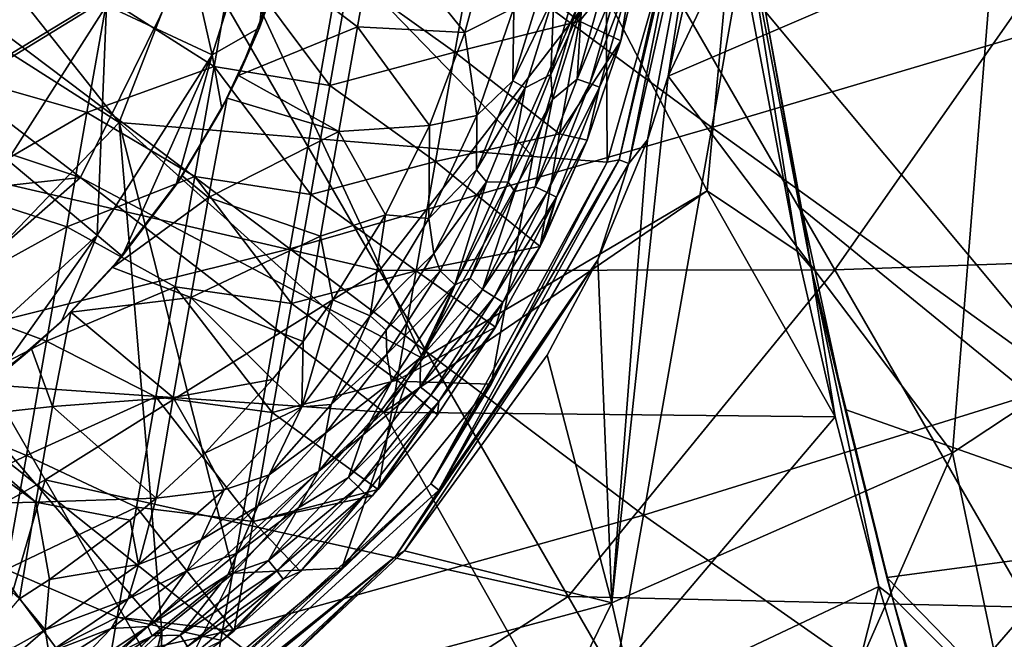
# Model space of a CAD drawing. Extents: x -65 to 803, y -691 to 80.
# Tile 189 of 256: x 673 to 695, y -584 to -570. Entities that reach past the tile are written whole.
import ezdxf

# ---------------------------------------------------------------- set-up
doc = ezdxf.new("R2010")
doc.units = 0
doc.header["$LTSCALE"] = 101.851852
for name, color, linetype in [('141', 7, 'CONTINUOUS'), ('143', 7, 'CONTINUOUS'), ('156', 7, 'CONTINUOUS'), ('157', 7, 'CONTINUOUS'), ('158', 7, 'CONTINUOUS'), ('159', 7, 'CONTINUOUS'), ('161', 7, 'CONTINUOUS'), ('17', 7, 'CONTINUOUS'), ('174', 7, 'CONTINUOUS'), ('18', 7, 'CONTINUOUS'), ('20', 7, 'CONTINUOUS'), ('45', 7, 'CONTINUOUS'), ('57', 7, 'CONTINUOUS'), ('58', 7, 'CONTINUOUS'), ('61', 7, 'CONTINUOUS'), ('86', 7, 'CONTINUOUS'), ('93', 7, 'CONTINUOUS'), ('97', 7, 'CONTINUOUS'), ('98', 7, 'CONTINUOUS')]:
    doc.layers.add(name, color=color, linetype=linetype)

msp = doc.modelspace()

# ---------------------------------------------------------------- linework, layer by layer
at = {"layer": '141', "color": 7, "linetype": 'CONTINUOUS'}
for points in [[(686.405, -570.416, -46.7), (686.647, -568.896, -48.995), (686.956, -568.144, -46.7), (686.405, -570.416, -46.7)], [(686.127, -568.774, -54.253), (685.424, -571.281, -54.253), (685.525, -569.66, -56.867), (686.127, -568.774, -54.253)], [(685.424, -571.281, -54.253), (686.127, -568.774, -54.253), (686.421, -568.843, -51.628), (685.424, -571.281, -54.253)], [(685.708, -571.381, -51.628), (685.424, -571.281, -54.253), (686.421, -568.843, -51.628), (685.708, -571.381, -51.628)], [(685.708, -571.381, -51.628), (686.421, -568.843, -51.628), (686.647, -568.896, -48.995), (685.708, -571.381, -51.628)], [(685.927, -571.459, -48.995), (685.708, -571.381, -51.628), (686.647, -568.896, -48.995), (685.927, -571.459, -48.995)], [(685.927, -571.459, -48.995), (686.647, -568.896, -48.995), (686.405, -570.416, -46.7), (685.927, -571.459, -48.995)], [(685.525, -569.66, -56.867), (685.424, -571.281, -54.253), (684.871, -571.742, -56.867), (685.525, -569.66, -56.867)], [(685.651, -572.657, -46.7), (685.927, -571.459, -48.995), (686.405, -570.416, -46.7), (685.651, -572.657, -46.7)], [(685.424, -571.281, -54.253), (684.476, -573.705, -54.253), (684.871, -571.742, -56.867), (685.424, -571.281, -54.253)], [(684.476, -573.705, -54.253), (685.424, -571.281, -54.253), (685.708, -571.381, -51.628), (684.476, -573.705, -54.253)], [(684.749, -573.836, -51.628), (684.476, -573.705, -54.253), (685.708, -571.381, -51.628), (684.749, -573.836, -51.628)], [(684.749, -573.836, -51.628), (685.708, -571.381, -51.628), (685.927, -571.459, -48.995), (684.749, -573.836, -51.628)], [(684.957, -573.939, -48.995), (684.749, -573.836, -51.628), (685.927, -571.459, -48.995), (684.957, -573.939, -48.995)], [(684.957, -573.939, -48.995), (685.927, -571.459, -48.995), (685.651, -572.657, -46.7), (684.957, -573.939, -48.995)], [(684.871, -571.742, -56.867), (684.476, -573.705, -54.253), (684.019, -573.816, -56.867), (684.871, -571.742, -56.867)], [(684.705, -574.818, -46.7), (684.957, -573.939, -48.995), (685.651, -572.657, -46.7), (684.705, -574.818, -46.7)], [(684.476, -573.705, -54.253), (683.294, -576.025, -54.253), (684.019, -573.816, -56.867), (684.476, -573.705, -54.253)], [(683.294, -576.025, -54.253), (684.476, -573.705, -54.253), (684.749, -573.836, -51.628), (683.294, -576.025, -54.253)], [(684.019, -573.816, -56.867), (683.294, -576.025, -54.253), (683.015, -575.767, -56.867), (684.019, -573.816, -56.867)], [(683.551, -576.184, -51.628), (683.294, -576.025, -54.253), (684.749, -573.836, -51.628), (683.551, -576.184, -51.628)], [(683.551, -576.184, -51.628), (684.749, -573.836, -51.628), (684.957, -573.939, -48.995), (683.551, -576.184, -51.628)], [(683.746, -576.31, -48.995), (683.551, -576.184, -51.628), (684.957, -573.939, -48.995), (683.746, -576.31, -48.995)], [(683.746, -576.31, -48.995), (684.957, -573.939, -48.995), (684.587, -575.056, -46.7), (683.746, -576.31, -48.995)], [(684.587, -575.056, -46.7), (684.957, -573.939, -48.995), (684.705, -574.818, -46.7), (684.587, -575.056, -46.7)], [(683.584, -576.874, -46.7), (683.746, -576.31, -48.995), (684.587, -575.056, -46.7), (683.584, -576.874, -46.7)], [(683.015, -575.767, -56.867), (683.294, -576.025, -54.253), (681.897, -577.558, -56.867), (683.015, -575.767, -56.867)], [(683.294, -576.025, -54.253), (681.889, -578.216, -54.253), (681.897, -577.558, -56.867), (683.294, -576.025, -54.253)], [(681.889, -578.216, -54.253), (683.294, -576.025, -54.253), (683.551, -576.184, -51.628), (681.889, -578.216, -54.253)], [(682.126, -578.403, -51.628), (681.889, -578.216, -54.253), (683.551, -576.184, -51.628), (682.126, -578.403, -51.628)], [(682.126, -578.403, -51.628), (683.551, -576.184, -51.628), (683.746, -576.31, -48.995), (682.126, -578.403, -51.628)], [(682.307, -578.55, -48.995), (682.126, -578.403, -51.628), (683.746, -576.31, -48.995), (682.307, -578.55, -48.995)], [(682.307, -578.55, -48.995), (683.746, -576.31, -48.995), (683.584, -576.874, -46.7), (682.307, -578.55, -48.995)], [(682.274, -578.845, -46.7), (682.307, -578.55, -48.995), (683.584, -576.874, -46.7), (682.274, -578.845, -46.7)], [(681.897, -577.558, -56.867), (681.889, -578.216, -54.253), (680.6, -579.297, -56.867), (681.897, -577.558, -56.867)], [(681.889, -578.216, -54.253), (680.274, -580.258, -54.253), (680.6, -579.297, -56.867), (681.889, -578.216, -54.253)], [(680.274, -580.258, -54.253), (681.889, -578.216, -54.253), (682.126, -578.403, -51.628), (680.274, -580.258, -54.253)], [(680.49, -580.469, -51.628), (680.274, -580.258, -54.253), (682.126, -578.403, -51.628), (680.49, -580.469, -51.628)], [(680.49, -580.469, -51.628), (682.126, -578.403, -51.628), (682.307, -578.55, -48.995), (680.49, -580.469, -51.628)], [(680.652, -580.636, -48.995), (680.49, -580.469, -51.628), (682.307, -578.55, -48.995), (680.652, -580.636, -48.995)], [(680.652, -580.636, -48.995), (682.307, -578.55, -48.995), (680.815, -580.672, -46.7), (680.652, -580.636, -48.995)], [(680.815, -580.672, -46.7), (682.307, -578.55, -48.995), (680.937, -580.531, -46.7), (680.815, -580.672, -46.7)], [(680.937, -580.531, -46.7), (682.307, -578.55, -48.995), (682.274, -578.845, -46.7), (680.937, -580.531, -46.7)], [(680.6, -579.297, -56.867), (680.274, -580.258, -54.253), (679.141, -580.943, -56.867), (680.6, -579.297, -56.867)], [(680.274, -580.258, -54.253), (678.465, -582.13, -54.253), (679.141, -580.943, -56.867), (680.274, -580.258, -54.253)], [(678.465, -582.13, -54.253), (680.274, -580.258, -54.253), (680.49, -580.469, -51.628), (678.465, -582.13, -54.253)], [(678.657, -582.364, -51.628), (678.465, -582.13, -54.253), (680.49, -580.469, -51.628), (678.657, -582.364, -51.628)], [(678.657, -582.364, -51.628), (680.49, -580.469, -51.628), (680.652, -580.636, -48.995), (678.657, -582.364, -51.628)], [(678.799, -582.548, -48.995), (678.657, -582.364, -51.628), (680.652, -580.636, -48.995), (678.799, -582.548, -48.995)], [(678.799, -582.548, -48.995), (680.652, -580.636, -48.995), (679.188, -582.382, -46.7), (678.799, -582.548, -48.995)], [(679.188, -582.382, -46.7), (680.652, -580.636, -48.995), (680.815, -580.672, -46.7), (679.188, -582.382, -46.7)], [(679.141, -580.943, -56.867), (678.465, -582.13, -54.253), (677.555, -582.454, -56.867), (679.141, -580.943, -56.867)], [(678.465, -582.13, -54.253), (676.48, -583.814, -54.253), (677.555, -582.454, -56.867), (678.465, -582.13, -54.253)], [(676.48, -583.814, -54.253), (678.465, -582.13, -54.253), (678.657, -582.364, -51.628), (676.48, -583.814, -54.253)], [(676.645, -584.068, -51.628), (676.48, -583.814, -54.253), (678.657, -582.364, -51.628), (676.645, -584.068, -51.628)], [(676.645, -584.068, -51.628), (678.657, -582.364, -51.628), (678.799, -582.548, -48.995), (676.645, -584.068, -51.628)], [(677.696, -583.714, -46.7), (678.799, -582.548, -48.995), (679.188, -582.382, -46.7), (677.696, -583.714, -46.7)], [(677.555, -582.454, -56.867), (676.48, -583.814, -54.253), (675.849, -583.825, -56.867), (677.555, -582.454, -56.867)], [(676.766, -584.268, -48.995), (676.645, -584.068, -51.628), (678.799, -582.548, -48.995), (676.766, -584.268, -48.995)], [(676.766, -584.268, -48.995), (678.799, -582.548, -48.995), (677.426, -583.935, -46.7), (676.766, -584.268, -48.995)], [(677.426, -583.935, -46.7), (678.799, -582.548, -48.995), (677.696, -583.714, -46.7), (677.426, -583.935, -46.7)], [(675.849, -583.825, -56.867), (674.338, -585.294, -54.253), (673.986, -585.076, -56.867), (675.849, -583.825, -56.867)], [(676.48, -583.814, -54.253), (674.338, -585.294, -54.253), (675.849, -583.825, -56.867), (676.48, -583.814, -54.253)], [(674.338, -585.294, -54.253), (676.48, -583.814, -54.253), (676.645, -584.068, -51.628), (674.338, -585.294, -54.253)]]:
    msp.add_3dface(points, dxfattribs=at)
at = {"layer": '143', "color": 7, "linetype": 'CONTINUOUS'}
for points in [[(685.921, -567.442, -46.7), (683.103, -568.207, -46.7), (685.474, -569.977, -46.7), (685.921, -567.442, -46.7)], [(686.956, -568.144, -46.7), (685.921, -567.442, -46.7), (685.474, -569.977, -46.7), (686.956, -568.144, -46.7)], [(683.103, -568.207, -46.7), (680.286, -568.963, -46.7), (682.668, -570.671, -46.7), (683.103, -568.207, -46.7)], [(683.103, -568.207, -46.7), (682.668, -570.671, -46.7), (685.474, -569.977, -46.7), (683.103, -568.207, -46.7)], [(686.405, -570.416, -46.7), (686.956, -568.144, -46.7), (685.474, -569.977, -46.7), (686.405, -570.416, -46.7)], [(677.682, -568.512, -46.7), (674.832, -569.454, -46.7), (677.244, -570.995, -46.7), (677.682, -568.512, -46.7)], [(677.682, -568.512, -46.7), (677.244, -570.995, -46.7), (679.852, -571.42, -46.7), (677.682, -568.512, -46.7)], [(680.286, -568.963, -46.7), (677.682, -568.512, -46.7), (679.852, -571.42, -46.7), (680.286, -568.963, -46.7)], [(672.258, -568.833, -46.7), (671.822, -571.304, -46.7), (674.832, -569.454, -46.7), (672.258, -568.833, -46.7)], [(680.286, -568.963, -46.7), (679.852, -571.42, -46.7), (682.668, -570.671, -46.7), (680.286, -568.963, -46.7)], [(674.832, -569.454, -46.7), (671.822, -571.304, -46.7), (674.377, -572.03, -46.7), (674.832, -569.454, -46.7)], [(674.832, -569.454, -46.7), (674.377, -572.03, -46.7), (677.244, -570.995, -46.7), (674.832, -569.454, -46.7)], [(685.474, -569.977, -46.7), (682.668, -570.671, -46.7), (685.027, -572.512, -46.7), (685.474, -569.977, -46.7)], [(686.405, -570.416, -46.7), (685.474, -569.977, -46.7), (685.027, -572.512, -46.7), (686.405, -570.416, -46.7)], [(685.651, -572.657, -46.7), (686.405, -570.416, -46.7), (685.027, -572.512, -46.7), (685.651, -572.657, -46.7)], [(682.668, -570.671, -46.7), (679.852, -571.42, -46.7), (682.234, -573.135, -46.7), (682.668, -570.671, -46.7)], [(682.668, -570.671, -46.7), (682.234, -573.135, -46.7), (685.027, -572.512, -46.7), (682.668, -570.671, -46.7)], [(677.244, -570.995, -46.7), (674.377, -572.03, -46.7), (676.806, -573.478, -46.7), (677.244, -570.995, -46.7)], [(677.244, -570.995, -46.7), (676.806, -573.478, -46.7), (679.419, -573.877, -46.7), (677.244, -570.995, -46.7)], [(679.852, -571.42, -46.7), (677.244, -570.995, -46.7), (679.419, -573.877, -46.7), (679.852, -571.42, -46.7)], [(671.822, -571.304, -46.7), (671.386, -573.775, -46.7), (674.377, -572.03, -46.7), (671.822, -571.304, -46.7)], [(679.852, -571.42, -46.7), (679.419, -573.877, -46.7), (682.234, -573.135, -46.7), (679.852, -571.42, -46.7)], [(674.377, -572.03, -46.7), (671.386, -573.775, -46.7), (673.923, -574.607, -46.7), (674.377, -572.03, -46.7)], [(674.377, -572.03, -46.7), (673.923, -574.607, -46.7), (676.806, -573.478, -46.7), (674.377, -572.03, -46.7)], [(682.234, -573.135, -46.7), (684.587, -575.056, -46.7), (685.027, -572.512, -46.7), (682.234, -573.135, -46.7)], [(684.587, -575.056, -46.7), (685.651, -572.657, -46.7), (685.027, -572.512, -46.7), (684.587, -575.056, -46.7)], [(684.587, -575.056, -46.7), (684.705, -574.818, -46.7), (685.651, -572.657, -46.7), (684.587, -575.056, -46.7)], [(682.234, -573.135, -46.7), (679.419, -573.877, -46.7), (681.799, -575.599, -46.7), (682.234, -573.135, -46.7)], [(684.587, -575.056, -46.7), (682.234, -573.135, -46.7), (681.799, -575.599, -46.7), (684.587, -575.056, -46.7)], [(676.806, -573.478, -46.7), (673.923, -574.607, -46.7), (676.368, -575.96, -46.7), (676.806, -573.478, -46.7)], [(676.806, -573.478, -46.7), (676.368, -575.96, -46.7), (678.986, -576.335, -46.7), (676.806, -573.478, -46.7)], [(679.419, -573.877, -46.7), (676.806, -573.478, -46.7), (678.986, -576.335, -46.7), (679.419, -573.877, -46.7)], [(671.386, -573.775, -46.7), (670.951, -576.246, -46.7), (673.923, -574.607, -46.7), (671.386, -573.775, -46.7)], [(679.419, -573.877, -46.7), (678.986, -576.335, -46.7), (681.799, -575.599, -46.7), (679.419, -573.877, -46.7)], [(673.923, -574.607, -46.7), (670.951, -576.246, -46.7), (673.469, -577.183, -46.7), (673.923, -574.607, -46.7)], [(673.923, -574.607, -46.7), (673.469, -577.183, -46.7), (676.368, -575.96, -46.7), (673.923, -574.607, -46.7)], [(683.584, -576.874, -46.7), (684.587, -575.056, -46.7), (681.799, -575.599, -46.7), (683.584, -576.874, -46.7)], [(681.799, -575.599, -46.7), (678.986, -576.335, -46.7), (681.365, -578.064, -46.7), (681.799, -575.599, -46.7)], [(683.584, -576.874, -46.7), (681.799, -575.599, -46.7), (681.365, -578.064, -46.7), (683.584, -576.874, -46.7)], [(676.368, -575.96, -46.7), (673.469, -577.183, -46.7), (675.93, -578.443, -46.7), (676.368, -575.96, -46.7)], [(676.368, -575.96, -46.7), (675.93, -578.443, -46.7), (678.553, -578.792, -46.7), (676.368, -575.96, -46.7)], [(678.986, -576.335, -46.7), (676.368, -575.96, -46.7), (678.553, -578.792, -46.7), (678.986, -576.335, -46.7)], [(670.951, -576.246, -46.7), (670.515, -578.717, -46.7), (673.469, -577.183, -46.7), (670.951, -576.246, -46.7)], [(678.986, -576.335, -46.7), (678.553, -578.792, -46.7), (681.365, -578.064, -46.7), (678.986, -576.335, -46.7)], [(682.274, -578.845, -46.7), (683.584, -576.874, -46.7), (681.365, -578.064, -46.7), (682.274, -578.845, -46.7)], [(673.469, -577.183, -46.7), (670.515, -578.717, -46.7), (673.015, -579.76, -46.7), (673.469, -577.183, -46.7)], [(673.469, -577.183, -46.7), (673.015, -579.76, -46.7), (675.93, -578.443, -46.7), (673.469, -577.183, -46.7)], [(678.553, -578.792, -46.7), (680.937, -580.531, -46.7), (681.365, -578.064, -46.7), (678.553, -578.792, -46.7)], [(680.937, -580.531, -46.7), (682.274, -578.845, -46.7), (681.365, -578.064, -46.7), (680.937, -580.531, -46.7)], [(675.93, -578.443, -46.7), (673.015, -579.76, -46.7), (675.493, -580.926, -46.7), (675.93, -578.443, -46.7)], [(675.93, -578.443, -46.7), (675.493, -580.926, -46.7), (678.119, -581.249, -46.7), (675.93, -578.443, -46.7)], [(678.553, -578.792, -46.7), (675.93, -578.443, -46.7), (678.119, -581.249, -46.7), (678.553, -578.792, -46.7)], [(670.515, -578.717, -46.7), (670.079, -581.188, -46.7), (673.015, -579.76, -46.7), (670.515, -578.717, -46.7)], [(680.937, -580.531, -46.7), (678.553, -578.792, -46.7), (678.119, -581.249, -46.7), (680.937, -580.531, -46.7)], [(673.015, -579.76, -46.7), (670.079, -581.188, -46.7), (672.56, -582.337, -46.7), (673.015, -579.76, -46.7)], [(673.015, -579.76, -46.7), (672.56, -582.337, -46.7), (675.493, -580.926, -46.7), (673.015, -579.76, -46.7)], [(680.815, -580.672, -46.7), (680.937, -580.531, -46.7), (678.119, -581.249, -46.7), (680.815, -580.672, -46.7)], [(679.188, -582.382, -46.7), (680.815, -580.672, -46.7), (678.119, -581.249, -46.7), (679.188, -582.382, -46.7)], [(675.493, -580.926, -46.7), (672.56, -582.337, -46.7), (675.055, -583.409, -46.7), (675.493, -580.926, -46.7)], [(677.696, -583.714, -46.7), (675.493, -580.926, -46.7), (675.055, -583.409, -46.7), (677.696, -583.714, -46.7)], [(675.493, -580.926, -46.7), (677.696, -583.714, -46.7), (678.119, -581.249, -46.7), (675.493, -580.926, -46.7)], [(677.696, -583.714, -46.7), (679.188, -582.382, -46.7), (678.119, -581.249, -46.7), (677.696, -583.714, -46.7)], [(672.56, -582.337, -46.7), (672.106, -584.913, -46.7), (675.055, -583.409, -46.7), (672.56, -582.337, -46.7)], [(672.106, -584.913, -46.7), (674.631, -585.913, -46.7), (675.055, -583.409, -46.7), (672.106, -584.913, -46.7)], [(674.631, -585.913, -46.7), (677.426, -583.935, -46.7), (675.055, -583.409, -46.7), (674.631, -585.913, -46.7)], [(677.426, -583.935, -46.7), (677.696, -583.714, -46.7), (675.055, -583.409, -46.7), (677.426, -583.935, -46.7)]]:
    msp.add_3dface(points, dxfattribs=at)
at = {"layer": '156', "color": 7, "linetype": 'CONTINUOUS'}
for points in [[(685.539, -568.672, -57.456), (685.525, -569.66, -56.867), (684.829, -571.179, -57.456), (685.539, -568.672, -57.456)], [(685.539, -568.672, -57.456), (684.829, -571.179, -57.456), (684.899, -569.401, -57.9), (685.539, -568.672, -57.456)], [(684.899, -569.401, -57.9), (684.829, -571.179, -57.456), (684.253, -571.473, -57.9), (684.899, -569.401, -57.9)], [(685.525, -569.66, -56.867), (684.871, -571.742, -56.867), (684.829, -571.179, -57.456), (685.525, -569.66, -56.867)], [(684.829, -571.179, -57.456), (684.871, -571.742, -56.867), (683.87, -573.602, -57.456), (684.829, -571.179, -57.456)], [(684.829, -571.179, -57.456), (683.87, -573.602, -57.456), (684.253, -571.473, -57.9), (684.829, -571.179, -57.456)], [(684.253, -571.473, -57.9), (683.87, -573.602, -57.456), (683.38, -573.596, -57.9), (684.253, -571.473, -57.9)], [(684.871, -571.742, -56.867), (684.019, -573.816, -56.867), (683.87, -573.602, -57.456), (684.871, -571.742, -56.867)], [(683.38, -573.596, -57.9), (682.67, -575.915, -57.456), (682.333, -575.604, -57.9), (683.38, -573.596, -57.9)], [(683.87, -573.602, -57.456), (682.67, -575.915, -57.456), (683.38, -573.596, -57.9), (683.87, -573.602, -57.456)], [(683.87, -573.602, -57.456), (683.015, -575.767, -56.867), (682.67, -575.915, -57.456), (683.87, -573.602, -57.456)], [(684.019, -573.816, -56.867), (683.015, -575.767, -56.867), (683.87, -573.602, -57.456), (684.019, -573.816, -56.867)], [(682.333, -575.604, -57.9), (682.67, -575.915, -57.456), (681.135, -577.476, -57.9), (682.333, -575.604, -57.9)], [(683.015, -575.767, -56.867), (681.897, -577.558, -56.867), (682.67, -575.915, -57.456), (683.015, -575.767, -56.867)], [(682.67, -575.915, -57.456), (681.242, -578.095, -57.456), (681.135, -577.476, -57.9), (682.67, -575.915, -57.456)], [(682.67, -575.915, -57.456), (681.897, -577.558, -56.867), (681.242, -578.095, -57.456), (682.67, -575.915, -57.456)], [(681.135, -577.476, -57.9), (681.242, -578.095, -57.456), (679.764, -579.251, -57.9), (681.135, -577.476, -57.9)], [(681.897, -577.558, -56.867), (680.6, -579.297, -56.867), (681.242, -578.095, -57.456), (681.897, -577.558, -56.867)], [(681.242, -578.095, -57.456), (680.6, -579.297, -56.867), (679.601, -580.119, -57.456), (681.242, -578.095, -57.456)], [(681.242, -578.095, -57.456), (679.601, -580.119, -57.456), (679.764, -579.251, -57.9), (681.242, -578.095, -57.456)], [(679.764, -579.251, -57.9), (679.601, -580.119, -57.456), (678.231, -580.908, -57.9), (679.764, -579.251, -57.9)], [(680.6, -579.297, -56.867), (679.141, -580.943, -56.867), (679.601, -580.119, -57.456), (680.6, -579.297, -56.867)], [(679.601, -580.119, -57.456), (679.141, -580.943, -56.867), (677.763, -581.967, -57.456), (679.601, -580.119, -57.456)], [(679.601, -580.119, -57.456), (677.763, -581.967, -57.456), (678.231, -580.908, -57.9), (679.601, -580.119, -57.456)], [(678.231, -580.908, -57.9), (677.763, -581.967, -57.456), (676.629, -582.36, -57.9), (678.231, -580.908, -57.9)], [(679.141, -580.943, -56.867), (677.555, -582.454, -56.867), (677.763, -581.967, -57.456), (679.141, -580.943, -56.867)], [(677.763, -581.967, -57.456), (677.555, -582.454, -56.867), (675.748, -583.619, -57.456), (677.763, -581.967, -57.456)], [(677.763, -581.967, -57.456), (675.748, -583.619, -57.456), (676.629, -582.36, -57.9), (677.763, -581.967, -57.456)], [(676.629, -582.36, -57.9), (675.748, -583.619, -57.456), (674.922, -583.662, -57.9), (676.629, -582.36, -57.9)], [(677.555, -582.454, -56.867), (675.849, -583.825, -56.867), (675.748, -583.619, -57.456), (677.555, -582.454, -56.867)], [(674.922, -583.662, -57.9), (673.577, -585.059, -57.456), (673.145, -584.794, -57.9), (674.922, -583.662, -57.9)], [(675.748, -583.619, -57.456), (673.986, -585.076, -56.867), (673.577, -585.059, -57.456), (675.748, -583.619, -57.456)], [(675.748, -583.619, -57.456), (673.577, -585.059, -57.456), (674.922, -583.662, -57.9), (675.748, -583.619, -57.456)], [(675.849, -583.825, -56.867), (673.986, -585.076, -56.867), (675.748, -583.619, -57.456), (675.849, -583.825, -56.867)]]:
    msp.add_3dface(points, dxfattribs=at)
at = {"layer": '157', "color": 7, "linetype": 'CONTINUOUS'}
for points in [[(684.593, -569.316, -59.7), (684.899, -569.401, -57.9), (683.971, -571.321, -59.7), (684.593, -569.316, -59.7)], [(684.899, -569.401, -57.9), (684.253, -571.473, -57.9), (683.971, -571.321, -59.7), (684.899, -569.401, -57.9)], [(683.971, -571.321, -59.7), (684.253, -571.473, -57.9), (683.155, -573.327, -59.7), (683.971, -571.321, -59.7)], [(684.253, -571.473, -57.9), (683.38, -573.596, -57.9), (683.155, -573.327, -59.7), (684.253, -571.473, -57.9)], [(683.155, -573.327, -59.7), (683.38, -573.596, -57.9), (682.193, -575.211, -59.7), (683.155, -573.327, -59.7)], [(683.38, -573.596, -57.9), (682.333, -575.604, -57.9), (682.193, -575.211, -59.7), (683.38, -573.596, -57.9)], [(682.193, -575.211, -59.7), (682.333, -575.604, -57.9), (681.12, -576.94, -59.7), (682.193, -575.211, -59.7)], [(682.333, -575.604, -57.9), (681.135, -577.476, -57.9), (681.12, -576.94, -59.7), (682.333, -575.604, -57.9)], [(681.12, -576.94, -59.7), (681.135, -577.476, -57.9), (679.877, -578.617, -59.7), (681.12, -576.94, -59.7)], [(681.135, -577.476, -57.9), (679.764, -579.251, -57.9), (679.877, -578.617, -59.7), (681.135, -577.476, -57.9)], [(679.877, -578.617, -59.7), (679.764, -579.251, -57.9), (678.48, -580.203, -59.7), (679.877, -578.617, -59.7)], [(679.764, -579.251, -57.9), (678.231, -580.908, -57.9), (678.48, -580.203, -59.7), (679.764, -579.251, -57.9)], [(678.48, -580.203, -59.7), (678.231, -580.908, -57.9), (676.953, -581.667, -59.7), (678.48, -580.203, -59.7)], [(678.231, -580.908, -57.9), (676.629, -582.36, -57.9), (676.953, -581.667, -59.7), (678.231, -580.908, -57.9)], [(676.953, -581.667, -59.7), (676.629, -582.36, -57.9), (675.306, -582.996, -59.7), (676.953, -581.667, -59.7)], [(676.629, -582.36, -57.9), (674.922, -583.662, -57.9), (675.306, -582.996, -59.7), (676.629, -582.36, -57.9)], [(675.306, -582.996, -59.7), (674.922, -583.662, -57.9), (673.516, -584.204, -59.7), (675.306, -582.996, -59.7)], [(674.922, -583.662, -57.9), (673.145, -584.794, -57.9), (673.516, -584.204, -59.7), (674.922, -583.662, -57.9)]]:
    msp.add_3dface(points, dxfattribs=at)
at = {"layer": '158', "color": 7, "linetype": 'CONTINUOUS'}
for points in [[(683.482, -568.067, -60.923), (683.998, -569.676, -60.548), (682.889, -570.23, -60.923), (683.482, -568.067, -60.923)], [(684.593, -569.316, -59.7), (683.971, -571.321, -59.7), (683.998, -569.676, -60.548), (684.593, -569.316, -59.7)], [(683.998, -569.676, -60.548), (683.164, -572.099, -60.548), (682.889, -570.23, -60.923), (683.998, -569.676, -60.548)], [(683.971, -571.321, -59.7), (683.164, -572.099, -60.548), (683.998, -569.676, -60.548), (683.971, -571.321, -59.7)], [(682.889, -570.23, -60.923), (683.164, -572.099, -60.548), (682.094, -572.327, -60.923), (682.889, -570.23, -60.923)], [(683.971, -571.321, -59.7), (683.155, -573.327, -59.7), (683.164, -572.099, -60.548), (683.971, -571.321, -59.7)], [(683.155, -573.327, -59.7), (682.081, -574.421, -60.548), (683.164, -572.099, -60.548), (683.155, -573.327, -59.7)], [(683.164, -572.099, -60.548), (682.081, -574.421, -60.548), (682.094, -572.327, -60.923), (683.164, -572.099, -60.548)], [(682.094, -572.327, -60.923), (682.081, -574.421, -60.548), (681.103, -574.341, -60.923), (682.094, -572.327, -60.923)], [(683.155, -573.327, -59.7), (682.193, -575.211, -59.7), (682.081, -574.421, -60.548), (683.155, -573.327, -59.7)], [(681.103, -574.341, -60.923), (680.761, -576.618, -60.548), (679.92, -576.257, -60.923), (681.103, -574.341, -60.923)], [(682.081, -574.421, -60.548), (680.761, -576.618, -60.548), (681.103, -574.341, -60.923), (682.081, -574.421, -60.548)], [(682.193, -575.211, -59.7), (680.761, -576.618, -60.548), (682.081, -574.421, -60.548), (682.193, -575.211, -59.7)], [(682.193, -575.211, -59.7), (681.12, -576.94, -59.7), (680.761, -576.618, -60.548), (682.193, -575.211, -59.7)], [(680.761, -576.618, -60.548), (679.219, -578.664, -60.548), (679.92, -576.257, -60.923), (680.761, -576.618, -60.548)], [(679.92, -576.257, -60.923), (679.219, -578.664, -60.548), (679.247, -577.191, -60.923), (679.92, -576.257, -60.923)], [(679.877, -578.617, -59.7), (679.219, -578.664, -60.548), (680.761, -576.618, -60.548), (679.877, -578.617, -59.7)], [(681.12, -576.94, -59.7), (679.877, -578.617, -59.7), (680.761, -576.618, -60.548), (681.12, -576.94, -59.7)], [(679.247, -577.191, -60.923), (679.219, -578.664, -60.548), (678.562, -578.05, -60.923), (679.247, -577.191, -60.923)], [(678.562, -578.05, -60.923), (679.219, -578.664, -60.548), (677.033, -579.711, -60.923), (678.562, -578.05, -60.923)], [(679.219, -578.664, -60.548), (677.471, -580.538, -60.548), (677.033, -579.711, -60.923), (679.219, -578.664, -60.548)], [(678.48, -580.203, -59.7), (677.471, -580.538, -60.548), (679.219, -578.664, -60.548), (678.48, -580.203, -59.7)], [(679.877, -578.617, -59.7), (678.48, -580.203, -59.7), (679.219, -578.664, -60.548), (679.877, -578.617, -59.7)], [(677.033, -579.711, -60.923), (677.471, -580.538, -60.548), (675.939, -580.724, -60.923), (677.033, -579.711, -60.923)], [(678.48, -580.203, -59.7), (676.953, -581.667, -59.7), (677.471, -580.538, -60.548), (678.48, -580.203, -59.7)], [(676.953, -581.667, -59.7), (675.537, -582.22, -60.548), (677.471, -580.538, -60.548), (676.953, -581.667, -59.7)], [(677.471, -580.538, -60.548), (675.537, -582.22, -60.548), (675.939, -580.724, -60.923), (677.471, -580.538, -60.548)], [(675.939, -580.724, -60.923), (675.537, -582.22, -60.548), (675.352, -581.219, -60.923), (675.939, -580.724, -60.923)], [(675.352, -581.219, -60.923), (675.537, -582.22, -60.548), (673.534, -582.559, -60.923), (675.352, -581.219, -60.923)], [(676.953, -581.667, -59.7), (675.306, -582.996, -59.7), (675.537, -582.22, -60.548), (676.953, -581.667, -59.7)], [(675.306, -582.996, -59.7), (673.438, -583.69, -60.548), (675.537, -582.22, -60.548), (675.306, -582.996, -59.7)], [(675.537, -582.22, -60.548), (673.438, -583.69, -60.548), (673.534, -582.559, -60.923), (675.537, -582.22, -60.548)], [(673.534, -582.559, -60.923), (673.438, -583.69, -60.548), (672.855, -582.994, -60.923), (673.534, -582.559, -60.923)], [(673.438, -583.69, -60.548), (671.196, -584.932, -60.548), (672.855, -582.994, -60.923), (673.438, -583.69, -60.548)], [(675.306, -582.996, -59.7), (673.516, -584.204, -59.7), (673.438, -583.69, -60.548), (675.306, -582.996, -59.7)], [(671.609, -585.262, -59.7), (671.196, -584.932, -60.548), (673.438, -583.69, -60.548), (671.609, -585.262, -59.7)], [(673.516, -584.204, -59.7), (671.609, -585.262, -59.7), (673.438, -583.69, -60.548), (673.516, -584.204, -59.7)]]:
    msp.add_3dface(points, dxfattribs=at)
at = {"layer": '159', "color": 7, "linetype": 'CONTINUOUS'}
for points in [[(680.887, -567.744, -61.085), (680.472, -570.102, -61.069), (678.749, -568.783, -61.185), (680.887, -567.744, -61.085)], [(682.889, -570.23, -60.923), (680.472, -570.102, -61.069), (680.887, -567.744, -61.085), (682.889, -570.23, -60.923)], [(683.482, -568.067, -60.923), (682.889, -570.23, -60.923), (680.887, -567.744, -61.085), (683.482, -568.067, -60.923)], [(678.749, -568.783, -61.185), (680.472, -570.102, -61.069), (677.792, -571.196, -61.185), (678.749, -568.783, -61.185)], [(680.472, -570.102, -61.069), (680.056, -572.46, -61.037), (677.792, -571.196, -61.185), (680.472, -570.102, -61.069)], [(682.094, -572.327, -60.923), (680.056, -572.46, -61.037), (680.472, -570.102, -61.069), (682.094, -572.327, -60.923)], [(682.889, -570.23, -60.923), (682.094, -572.327, -60.923), (680.472, -570.102, -61.069), (682.889, -570.23, -60.923)], [(680.056, -572.46, -61.037), (677.538, -571.709, -61.185), (677.792, -571.196, -61.185), (680.056, -572.46, -61.037)], [(677.538, -571.709, -61.185), (677.114, -573.948, -61.143), (676.52, -573.456, -61.185), (677.538, -571.709, -61.185)], [(677.114, -573.948, -61.143), (677.538, -571.709, -61.185), (680.056, -572.46, -61.037), (677.114, -573.948, -61.143)], [(682.094, -572.327, -60.923), (681.103, -574.341, -60.923), (680.056, -572.46, -61.037), (682.094, -572.327, -60.923)], [(679.64, -574.818, -60.989), (677.114, -573.948, -61.143), (680.056, -572.46, -61.037), (679.64, -574.818, -60.989)], [(681.103, -574.341, -60.923), (679.64, -574.818, -60.989), (680.056, -572.46, -61.037), (681.103, -574.341, -60.923)], [(676.52, -573.456, -61.185), (677.114, -573.948, -61.143), (674.955, -575.523, -61.185), (676.52, -573.456, -61.185)], [(677.114, -573.948, -61.143), (676.716, -576.202, -61.085), (674.955, -575.523, -61.185), (677.114, -573.948, -61.143)], [(676.716, -576.202, -61.085), (677.114, -573.948, -61.143), (679.64, -574.818, -60.989), (676.716, -576.202, -61.085)], [(681.103, -574.341, -60.923), (679.92, -576.257, -60.923), (679.64, -574.818, -60.989), (681.103, -574.341, -60.923)], [(679.247, -577.191, -60.923), (676.716, -576.202, -61.085), (679.64, -574.818, -60.989), (679.247, -577.191, -60.923)], [(679.92, -576.257, -60.923), (679.247, -577.191, -60.923), (679.64, -574.818, -60.989), (679.92, -576.257, -60.923)], [(676.716, -576.202, -61.085), (674.014, -576.53, -61.185), (674.955, -575.523, -61.185), (676.716, -576.202, -61.085)], [(676.319, -578.455, -61.012), (674.014, -576.53, -61.185), (676.716, -576.202, -61.085), (676.319, -578.455, -61.012)], [(678.562, -578.05, -60.923), (676.319, -578.455, -61.012), (676.716, -576.202, -61.085), (678.562, -578.05, -60.923)], [(679.247, -577.191, -60.923), (678.562, -578.05, -60.923), (676.716, -576.202, -61.085), (679.247, -577.191, -60.923)], [(674.014, -576.53, -61.185), (673.603, -578.657, -61.114), (673.126, -577.36, -61.185), (674.014, -576.53, -61.185)], [(673.603, -578.657, -61.114), (674.014, -576.53, -61.185), (676.319, -578.455, -61.012), (673.603, -578.657, -61.114)], [(673.126, -577.36, -61.185), (673.603, -578.657, -61.114), (671.066, -578.935, -61.185), (673.126, -577.36, -61.185)], [(678.562, -578.05, -60.923), (677.033, -579.711, -60.923), (676.319, -578.455, -61.012), (678.562, -578.05, -60.923)], [(673.603, -578.657, -61.114), (673.222, -580.815, -61.026), (671.066, -578.935, -61.185), (673.603, -578.657, -61.114)], [(675.939, -580.724, -60.923), (673.222, -580.815, -61.026), (673.603, -578.657, -61.114), (675.939, -580.724, -60.923)], [(675.939, -580.724, -60.923), (673.603, -578.657, -61.114), (676.319, -578.455, -61.012), (675.939, -580.724, -60.923)], [(677.033, -579.711, -60.923), (675.939, -580.724, -60.923), (676.319, -578.455, -61.012), (677.033, -579.711, -60.923)], [(670.529, -580.883, -61.108), (670.86, -579.069, -61.185), (673.222, -580.815, -61.026), (670.529, -580.883, -61.108)], [(673.222, -580.815, -61.026), (670.86, -579.069, -61.185), (671.066, -578.935, -61.185), (673.222, -580.815, -61.026)], [(672.855, -582.994, -60.923), (670.529, -580.883, -61.108), (673.222, -580.815, -61.026), (672.855, -582.994, -60.923)], [(673.534, -582.559, -60.923), (672.855, -582.994, -60.923), (673.222, -580.815, -61.026), (673.534, -582.559, -60.923)], [(675.939, -580.724, -60.923), (675.352, -581.219, -60.923), (673.222, -580.815, -61.026), (675.939, -580.724, -60.923)], [(675.352, -581.219, -60.923), (673.534, -582.559, -60.923), (673.222, -580.815, -61.026), (675.352, -581.219, -60.923)]]:
    msp.add_3dface(points, dxfattribs=at)
at = {"layer": '161', "color": 7, "linetype": 'CONTINUOUS'}
for points in [[(678.923, -568.22, -61.308), (678.749, -568.783, -61.185), (678.269, -570.121, -61.308), (678.923, -568.22, -61.308)], [(678.749, -568.783, -61.185), (677.792, -571.196, -61.185), (678.269, -570.121, -61.308), (678.749, -568.783, -61.185)], [(678.269, -570.121, -61.308), (677.538, -571.709, -61.185), (677.419, -571.943, -61.308), (678.269, -570.121, -61.308)], [(677.792, -571.196, -61.185), (677.538, -571.709, -61.185), (678.269, -570.121, -61.308), (677.792, -571.196, -61.185)], [(677.538, -571.709, -61.185), (676.52, -573.456, -61.185), (677.419, -571.943, -61.308), (677.538, -571.709, -61.185)], [(677.419, -571.943, -61.308), (676.52, -573.456, -61.185), (676.384, -573.666, -61.308), (677.419, -571.943, -61.308)], [(676.52, -573.456, -61.185), (674.955, -575.523, -61.185), (676.384, -573.666, -61.308), (676.52, -573.456, -61.185)], [(676.384, -573.666, -61.308), (674.955, -575.523, -61.185), (675.174, -575.271, -61.308), (676.384, -573.666, -61.308)], [(675.174, -575.271, -61.308), (674.014, -576.53, -61.185), (673.804, -576.741, -61.308), (675.174, -575.271, -61.308)], [(674.955, -575.523, -61.185), (674.014, -576.53, -61.185), (675.174, -575.271, -61.308), (674.955, -575.523, -61.185)], [(674.014, -576.53, -61.185), (673.126, -577.36, -61.185), (673.804, -576.741, -61.308), (674.014, -576.53, -61.185)], [(673.804, -576.741, -61.308), (673.126, -577.36, -61.185), (672.287, -578.06, -61.308), (673.804, -576.741, -61.308)], [(673.126, -577.36, -61.185), (671.066, -578.935, -61.185), (672.287, -578.06, -61.308), (673.126, -577.36, -61.185)]]:
    msp.add_3dface(points, dxfattribs=at)
at = {"layer": '17', "color": 7, "linetype": 'CONTINUOUS'}
for points in [[(686.067, -567.453, -44.7), (686.1, -573.152, -44.7), (684.422, -573.027, -44.7), (686.067, -567.453, -44.7)], [(687.645, -567.72, -44.7), (686.1, -573.152, -44.7), (686.067, -567.453, -44.7), (687.645, -567.72, -44.7)], [(684.422, -573.027, -44.7), (683.483, -578.156, -44.7), (681.578, -578.099, -44.7), (684.422, -573.027, -44.7)], [(686.1, -573.152, -44.7), (683.483, -578.156, -44.7), (684.422, -573.027, -44.7), (686.1, -573.152, -44.7)], [(681.578, -578.099, -44.7), (680.12, -582.303, -44.7), (677.678, -582.413, -44.7), (681.578, -578.099, -44.7)], [(683.483, -578.156, -44.7), (680.12, -582.303, -44.7), (681.578, -578.099, -44.7), (683.483, -578.156, -44.7)], [(680.12, -582.303, -44.7), (676.029, -585.72, -44.7), (677.678, -582.413, -44.7), (680.12, -582.303, -44.7)], [(676.029, -585.72, -44.7), (676.066, -583.726, -44.7), (677.678, -582.413, -44.7), (676.029, -585.72, -44.7)], [(676.066, -583.726, -44.7), (671.048, -588.418, -44.7), (667.513, -587.954, -44.7), (676.066, -583.726, -44.7)], [(675.461, -586.097, -44.7), (671.048, -588.418, -44.7), (676.066, -583.726, -44.7), (675.461, -586.097, -44.7)], [(675.461, -586.097, -44.7), (676.066, -583.726, -44.7), (676.029, -585.72, -44.7), (675.461, -586.097, -44.7)]]:
    msp.add_3dface(points, dxfattribs=at)
at = {"layer": '174', "color": 7, "linetype": 'CONTINUOUS'}
for points in [[(676.058, -565.677, -60.981), (677.199, -570.731, -61.231), (674.815, -569.619, -60.981), (676.058, -565.677, -60.981)], [(678.649, -566.134, -61.231), (677.199, -570.731, -61.231), (676.058, -565.677, -60.981), (678.649, -566.134, -61.231)], [(678.649, -566.134, -61.231), (678.269, -570.121, -61.308), (677.199, -570.731, -61.231), (678.649, -566.134, -61.231)], [(678.923, -568.22, -61.308), (678.269, -570.121, -61.308), (678.649, -566.134, -61.231), (678.923, -568.22, -61.308)], [(674.815, -569.619, -60.981), (672.594, -573.105, -60.981), (672.427, -568.506, -60.769), (674.815, -569.619, -60.981)], [(674.815, -569.619, -60.981), (674.609, -574.797, -61.231), (672.594, -573.105, -60.981), (674.815, -569.619, -60.981)], [(677.199, -570.731, -61.231), (674.609, -574.797, -61.231), (674.815, -569.619, -60.981), (677.199, -570.731, -61.231)], [(678.269, -570.121, -61.308), (677.419, -571.943, -61.308), (677.199, -570.731, -61.231), (678.269, -570.121, -61.308)], [(677.199, -570.731, -61.231), (675.174, -575.271, -61.308), (674.609, -574.797, -61.231), (677.199, -570.731, -61.231)], [(676.384, -573.666, -61.308), (675.174, -575.271, -61.308), (677.199, -570.731, -61.231), (676.384, -573.666, -61.308)], [(677.419, -571.943, -61.308), (676.384, -573.666, -61.308), (677.199, -570.731, -61.231), (677.419, -571.943, -61.308)], [(674.609, -574.797, -61.231), (671.055, -578.053, -61.231), (672.594, -573.105, -60.981), (674.609, -574.797, -61.231)], [(674.609, -574.797, -61.231), (672.287, -578.06, -61.308), (671.055, -578.053, -61.231), (674.609, -574.797, -61.231)], [(673.804, -576.741, -61.308), (672.287, -578.06, -61.308), (674.609, -574.797, -61.231), (673.804, -576.741, -61.308)], [(675.174, -575.271, -61.308), (673.804, -576.741, -61.308), (674.609, -574.797, -61.231), (675.174, -575.271, -61.308)]]:
    msp.add_3dface(points, dxfattribs=at)
at = {"layer": '18', "color": 7, "linetype": 'CONTINUOUS'}
for points in [[(686.372, -573.097, -35.823), (687.645, -567.72, -44.7), (688.23, -564.855, -35.823), (686.372, -573.097, -35.823)], [(686.589, -573.182, -26.937), (686.372, -573.097, -35.823), (688.23, -564.855, -35.823), (686.589, -573.182, -26.937)], [(688.462, -564.871, -26.937), (686.589, -573.182, -26.937), (688.23, -564.855, -35.823), (688.462, -564.871, -26.937)], [(688.462, -564.871, -26.937), (687.011, -572.648, -19.083), (686.589, -573.182, -26.937), (688.462, -564.871, -26.937)], [(687.477, -571.215, -19.674), (687.011, -572.648, -19.083), (688.462, -564.871, -26.937), (687.477, -571.215, -19.674)], [(688.311, -567.456, -21.307), (687.477, -571.215, -19.674), (688.462, -564.871, -26.937), (688.311, -567.456, -21.307)], [(686.1, -573.152, -44.7), (687.645, -567.72, -44.7), (686.372, -573.097, -35.823), (686.1, -573.152, -44.7)], [(687.011, -572.648, -19.083), (685.89, -575.351, -18.012), (686.589, -573.182, -26.937), (687.011, -572.648, -19.083)], [(682.127, -580.402, -35.823), (686.1, -573.152, -44.7), (686.372, -573.097, -35.823), (682.127, -580.402, -35.823)], [(682.309, -580.548, -26.937), (682.127, -580.402, -35.823), (686.372, -573.097, -35.823), (682.309, -580.548, -26.937)], [(686.589, -573.182, -26.937), (682.309, -580.548, -26.937), (686.372, -573.097, -35.823), (686.589, -573.182, -26.937)], [(683.483, -578.156, -44.7), (686.1, -573.152, -44.7), (682.127, -580.402, -35.823), (683.483, -578.156, -44.7)], [(686.589, -573.182, -26.937), (685.89, -575.351, -18.012), (682.309, -580.548, -26.937), (686.589, -573.182, -26.937)], [(685.89, -575.351, -18.012), (681.535, -581.912, -15.611), (681.332, -582.04, -18.051), (685.89, -575.351, -18.012)], [(685.89, -575.351, -18.012), (681.332, -582.04, -18.051), (682.309, -580.548, -26.937), (685.89, -575.351, -18.012)], [(684.746, -577.502, -17.196), (681.535, -581.912, -15.611), (685.89, -575.351, -18.012), (684.746, -577.502, -17.196)], [(680.12, -582.303, -44.7), (683.483, -578.156, -44.7), (682.127, -580.402, -35.823), (680.12, -582.303, -44.7)], [(675.886, -586.096, -35.823), (680.12, -582.303, -44.7), (682.127, -580.402, -35.823), (675.886, -586.096, -35.823)], [(676.015, -586.29, -26.937), (675.886, -586.096, -35.823), (682.127, -580.402, -35.823), (676.015, -586.29, -26.937)], [(682.309, -580.548, -26.937), (676.015, -586.29, -26.937), (682.127, -580.402, -35.823), (682.309, -580.548, -26.937)], [(682.309, -580.548, -26.937), (681.332, -582.04, -18.051), (676.015, -586.29, -26.937), (682.309, -580.548, -26.937)], [(681.535, -581.912, -15.611), (677.929, -585.312, -14.449), (681.332, -582.04, -18.051), (681.535, -581.912, -15.611)], [(681.332, -582.04, -18.051), (677.379, -585.735, -14.307), (675.073, -587.163, -18.051), (681.332, -582.04, -18.051)], [(681.332, -582.04, -18.051), (675.073, -587.163, -18.051), (676.015, -586.29, -26.937), (681.332, -582.04, -18.051)], [(677.929, -585.312, -14.449), (677.379, -585.735, -14.307), (681.332, -582.04, -18.051), (677.929, -585.312, -14.449)], [(676.029, -585.72, -44.7), (680.12, -582.303, -44.7), (675.886, -586.096, -35.823), (676.029, -585.72, -44.7)]]:
    msp.add_3dface(points, dxfattribs=at)
at = {"layer": '20', "color": 7, "linetype": 'CONTINUOUS'}
for points in [[(687.477, -571.215, -19.674), (688.311, -567.456, -21.307), (694.664, -556.065, -22.242), (687.477, -571.215, -19.674)], [(694.823, -568.058, -16.212), (687.477, -571.215, -19.674), (694.664, -556.065, -22.242), (694.823, -568.058, -16.212)], [(701.355, -563.908, -11.888), (700.72, -575.191, -5.586), (694.823, -568.058, -16.212), (701.355, -563.908, -11.888)], [(693.882, -579.703, -9.237), (687.477, -571.215, -19.674), (694.823, -568.058, -16.212), (693.882, -579.703, -9.237)], [(700.72, -575.191, -5.586), (693.882, -579.703, -9.237), (694.823, -568.058, -16.212), (700.72, -575.191, -5.586)], [(687.011, -572.648, -19.083), (687.477, -571.215, -19.674), (686.204, -583.083, -12.213), (687.011, -572.648, -19.083)], [(687.477, -571.215, -19.674), (693.882, -579.703, -9.237), (686.204, -583.083, -12.213), (687.477, -571.215, -19.674)], [(685.89, -575.351, -18.012), (687.011, -572.648, -19.083), (686.204, -583.083, -12.213), (685.89, -575.351, -18.012)], [(700.72, -575.191, -5.586), (695.71, -588.405, 0.499), (693.882, -579.703, -9.237), (700.72, -575.191, -5.586)], [(684.746, -577.502, -17.196), (685.89, -575.351, -18.012), (686.204, -583.083, -12.213), (684.746, -577.502, -17.196)], [(681.535, -581.912, -15.611), (684.746, -577.502, -17.196), (686.204, -583.083, -12.213), (681.535, -581.912, -15.611)], [(693.882, -579.703, -9.237), (688.313, -592.37, -2.015), (686.204, -583.083, -12.213), (693.882, -579.703, -9.237)], [(695.71, -588.405, 0.499), (688.313, -592.37, -2.015), (693.882, -579.703, -9.237), (695.71, -588.405, 0.499)], [(677.929, -585.312, -14.449), (681.535, -581.912, -15.611), (686.204, -583.083, -12.213), (677.929, -585.312, -14.449)], [(680.3, -595.182, -4.002), (677.929, -585.312, -14.449), (686.204, -583.083, -12.213), (680.3, -595.182, -4.002)], [(688.313, -592.37, -2.015), (680.3, -595.182, -4.002), (686.204, -583.083, -12.213), (688.313, -592.37, -2.015)]]:
    msp.add_3dface(points, dxfattribs=at)
at = {"layer": '45', "color": 7, "linetype": 'CONTINUOUS'}
for points in [[(689.999, -563.629, 52.2), (680.475, -566.456, 52.2), (688.458, -572.37, 52.2), (689.999, -563.629, 52.2)], [(689.999, -563.629, 52.2), (688.458, -572.37, 52.2), (697.983, -569.543, 52.2), (689.999, -563.629, 52.2)], [(680.475, -566.456, 52.2), (670.984, -569.092, 52.2), (678.95, -575.104, 52.2), (680.475, -566.456, 52.2)], [(680.475, -566.456, 52.2), (678.95, -575.104, 52.2), (688.458, -572.37, 52.2), (680.475, -566.456, 52.2)], [(670.984, -569.092, 52.2), (669.51, -577.451, 52.2), (678.95, -575.104, 52.2), (670.984, -569.092, 52.2)], [(697.983, -569.543, 52.2), (688.458, -572.37, 52.2), (696.467, -578.138, 52.2), (697.983, -569.543, 52.2)], [(688.458, -572.37, 52.2), (678.95, -575.104, 52.2), (686.917, -581.111, 52.2), (688.458, -572.37, 52.2)], [(688.458, -572.37, 52.2), (686.917, -581.111, 52.2), (696.467, -578.138, 52.2), (688.458, -572.37, 52.2)], [(678.95, -575.104, 52.2), (669.51, -577.451, 52.2), (677.425, -583.752, 52.2), (678.95, -575.104, 52.2)], [(678.95, -575.104, 52.2), (677.425, -583.752, 52.2), (686.917, -581.111, 52.2), (678.95, -575.104, 52.2)], [(669.51, -577.451, 52.2), (668.036, -585.81, 52.2), (677.425, -583.752, 52.2), (669.51, -577.451, 52.2)], [(696.467, -578.138, 52.2), (686.917, -581.111, 52.2), (694.952, -586.732, 52.2), (696.467, -578.138, 52.2)], [(696.467, -578.138, 52.2), (694.952, -586.732, 52.2), (704.631, -583.029, 52.2), (696.467, -578.138, 52.2)], [(686.917, -581.111, 52.2), (677.425, -583.752, 52.2), (685.375, -589.853, 52.2), (686.917, -581.111, 52.2)], [(686.917, -581.111, 52.2), (685.375, -589.853, 52.2), (694.952, -586.732, 52.2), (686.917, -581.111, 52.2)], [(704.631, -583.029, 52.2), (694.952, -586.732, 52.2), (703.227, -590.991, 52.2), (704.631, -583.029, 52.2)], [(677.425, -583.752, 52.2), (668.036, -585.81, 52.2), (675.9, -592.4, 52.2), (677.425, -583.752, 52.2)], [(677.425, -583.752, 52.2), (675.9, -592.4, 52.2), (685.375, -589.853, 52.2), (677.425, -583.752, 52.2)]]:
    msp.add_3dface(points, dxfattribs=at)
at = {"layer": '57', "color": 7, "linetype": 'CONTINUOUS'}
for points in [[(675.104, -572.254, -46.728), (667.679, -567.524, -47.941), (668.889, -564.413, -47.941), (675.104, -572.254, -46.728)], [(677.558, -565.941, -46.728), (675.104, -572.254, -46.728), (668.889, -564.413, -47.941), (677.558, -565.941, -46.728)], [(677.558, -565.941, -46.728), (684.422, -573.027, -44.7), (675.104, -572.254, -46.728), (677.558, -565.941, -46.728)], [(686.067, -567.453, -44.7), (684.422, -573.027, -44.7), (677.558, -565.941, -46.728), (686.067, -567.453, -44.7)], [(675.104, -572.254, -46.728), (670.42, -577.146, -46.728), (667.679, -567.524, -47.941), (675.104, -572.254, -46.728)], [(675.104, -572.254, -46.728), (676.066, -583.726, -44.7), (670.42, -577.146, -46.728), (675.104, -572.254, -46.728)], [(677.678, -582.413, -44.7), (676.066, -583.726, -44.7), (675.104, -572.254, -46.728), (677.678, -582.413, -44.7)], [(684.422, -573.027, -44.7), (681.578, -578.099, -44.7), (675.104, -572.254, -46.728), (684.422, -573.027, -44.7)], [(681.578, -578.099, -44.7), (677.678, -582.413, -44.7), (675.104, -572.254, -46.728), (681.578, -578.099, -44.7)], [(676.066, -583.726, -44.7), (667.513, -587.954, -44.7), (670.42, -577.146, -46.728), (676.066, -583.726, -44.7)]]:
    msp.add_3dface(points, dxfattribs=at)
at = {"layer": '58', "color": 7, "linetype": 'CONTINUOUS'}
for points in [[(688.355, -573.796, 150.1), (688.935, -567.51, 150.1), (685.785, -568.833, 150.1), (688.355, -573.796, 150.1)], [(690.382, -575.155, 150.1), (688.935, -567.51, 150.1), (688.355, -573.796, 150.1), (690.382, -575.155, 150.1)], [(688.355, -573.796, 150.1), (685.785, -568.833, 150.1), (681.945, -577.576, 150.1), (688.355, -573.796, 150.1)], [(691.239, -578.889, 150.1), (688.355, -573.796, 150.1), (681.067, -578.787, 150.1), (691.239, -578.889, 150.1)], [(681.067, -578.787, 150.1), (688.355, -573.796, 150.1), (681.945, -577.576, 150.1), (681.067, -578.787, 150.1)], [(691.239, -578.889, 150.1), (690.382, -575.155, 150.1), (688.355, -573.796, 150.1), (691.239, -578.889, 150.1)], [(685.167, -586.052, 150.1), (681.067, -578.787, 150.1), (674.3, -584.94, 150.1), (685.167, -586.052, 150.1)], [(685.167, -586.052, 150.1), (691.239, -578.889, 150.1), (681.067, -578.787, 150.1), (685.167, -586.052, 150.1)], [(692.222, -582.716, 150.1), (691.239, -578.889, 150.1), (685.167, -586.052, 150.1), (692.222, -582.716, 150.1)], [(689.477, -593.518, 150.1), (692.222, -582.716, 150.1), (685.167, -586.052, 150.1), (689.477, -593.518, 150.1)], [(694.452, -590.173, 150.1), (692.222, -582.716, 150.1), (689.477, -593.518, 150.1), (694.452, -590.173, 150.1)]]:
    msp.add_3dface(points, dxfattribs=at)
at = {"layer": '61', "color": 7, "linetype": 'CONTINUOUS'}
for points in [[(696.851, -569.425, 133.642), (689.665, -569.761, 137.09), (699.515, -581.57, 138.12), (696.851, -569.425, 133.642)], [(699.515, -581.57, 138.12), (689.665, -569.761, 137.09), (690.481, -574.197, 138.786), (699.515, -581.57, 138.12)], [(691.465, -578.73, 140.281), (699.515, -581.57, 138.12), (690.481, -574.197, 138.786), (691.465, -578.73, 140.281)], [(692.405, -582.512, 141.356), (699.515, -581.57, 138.12), (691.465, -578.73, 140.281), (692.405, -582.512, 141.356)], [(699.515, -581.57, 138.12), (692.405, -582.512, 141.356), (703.553, -593.981, 140.946), (699.515, -581.57, 138.12)], [(703.553, -593.981, 140.946), (692.405, -582.512, 141.356), (692.52, -582.948, 141.47), (703.553, -593.981, 140.946)], [(694.288, -589.051, 142.88), (703.553, -593.981, 140.946), (692.52, -582.948, 141.47), (694.288, -589.051, 142.88)]]:
    msp.add_3dface(points, dxfattribs=at)
at = {"layer": '86', "color": 7, "linetype": 'CONTINUOUS'}
for points in [[(669.127, -572.85, 53.2), (664.819, -565.388, 53.2), (676.729, -568.239, 53.2), (669.127, -572.85, 53.2)], [(691.233, -575.582, 53.2), (686.842, -567.977, 53.2), (696.854, -567.541, 53.2), (691.233, -575.582, 53.2)], [(701.292, -575.227, 53.2), (691.233, -575.582, 53.2), (696.854, -567.541, 53.2), (701.292, -575.227, 53.2)], [(680.973, -575.59, 53.2), (676.729, -568.239, 53.2), (686.842, -567.977, 53.2), (680.973, -575.59, 53.2)], [(691.233, -575.582, 53.2), (680.973, -575.59, 53.2), (686.842, -567.977, 53.2), (691.233, -575.582, 53.2)], [(680.973, -575.59, 53.2), (669.127, -572.85, 53.2), (676.729, -568.239, 53.2), (680.973, -575.59, 53.2)], [(673.435, -580.312, 53.2), (665.704, -584.698, 53.2), (669.127, -572.85, 53.2), (673.435, -580.312, 53.2)], [(673.435, -580.312, 53.2), (669.127, -572.85, 53.2), (680.973, -575.59, 53.2), (673.435, -580.312, 53.2)], [(695.623, -583.186, 53.2), (691.233, -575.582, 53.2), (701.292, -575.227, 53.2), (695.623, -583.186, 53.2)], [(685.218, -582.941, 53.2), (673.435, -580.312, 53.2), (680.973, -575.59, 53.2), (685.218, -582.941, 53.2)], [(685.218, -582.941, 53.2), (680.973, -575.59, 53.2), (691.233, -575.582, 53.2), (685.218, -582.941, 53.2)], [(695.623, -583.186, 53.2), (685.218, -582.941, 53.2), (691.233, -575.582, 53.2), (695.623, -583.186, 53.2)], [(669.998, -592.137, 53.2), (665.704, -584.698, 53.2), (673.435, -580.312, 53.2), (669.998, -592.137, 53.2)], [(677.743, -587.774, 53.2), (669.998, -592.137, 53.2), (673.435, -580.312, 53.2), (677.743, -587.774, 53.2)], [(677.743, -587.774, 53.2), (673.435, -580.312, 53.2), (685.218, -582.941, 53.2), (677.743, -587.774, 53.2)], [(689.462, -590.292, 53.2), (677.743, -587.774, 53.2), (685.218, -582.941, 53.2), (689.462, -590.292, 53.2)], [(689.462, -590.292, 53.2), (685.218, -582.941, 53.2), (695.623, -583.186, 53.2), (689.462, -590.292, 53.2)], [(700.014, -590.791, 53.2), (689.462, -590.292, 53.2), (695.623, -583.186, 53.2), (700.014, -590.791, 53.2)]]:
    msp.add_3dface(points, dxfattribs=at)
at = {"layer": '93', "color": 7, "linetype": 'CONTINUOUS'}
for points in [[(688.935, -567.51, 150.1), (690.382, -575.155, 150.1), (689.199, -567.682, 141.223), (688.935, -567.51, 150.1)], [(689.199, -567.682, 141.223), (690.382, -575.155, 150.1), (690.7, -575.524, 141.223), (689.199, -567.682, 141.223)], [(689.665, -569.761, 137.09), (689.199, -567.682, 141.223), (690.7, -575.524, 141.223), (689.665, -569.761, 137.09)], [(690.481, -574.197, 138.786), (689.665, -569.761, 137.09), (690.7, -575.524, 141.223), (690.481, -574.197, 138.786)], [(691.465, -578.73, 140.281), (690.481, -574.197, 138.786), (690.7, -575.524, 141.223), (691.465, -578.73, 140.281)], [(690.382, -575.155, 150.1), (691.239, -578.889, 150.1), (690.7, -575.524, 141.223), (690.382, -575.155, 150.1)], [(691.239, -578.889, 150.1), (692.222, -582.716, 150.1), (690.7, -575.524, 141.223), (691.239, -578.889, 150.1)], [(692.222, -582.716, 150.1), (692.52, -582.948, 141.47), (690.7, -575.524, 141.223), (692.222, -582.716, 150.1)], [(692.52, -582.948, 141.47), (691.465, -578.73, 140.281), (690.7, -575.524, 141.223), (692.52, -582.948, 141.47)], [(692.405, -582.512, 141.356), (691.465, -578.73, 140.281), (692.52, -582.948, 141.47), (692.405, -582.512, 141.356)], [(692.222, -582.716, 150.1), (694.452, -590.173, 150.1), (692.52, -582.948, 141.47), (692.222, -582.716, 150.1)], [(694.452, -590.173, 150.1), (694.288, -589.051, 142.88), (692.52, -582.948, 141.47), (694.452, -590.173, 150.1)]]:
    msp.add_3dface(points, dxfattribs=at)
at = {"layer": '97', "color": 7, "linetype": 'CONTINUOUS'}
for points in [[(662.73, -580.137, 152.128), (673.464, -585.444, 150.1), (669.143, -577.96, 152.128), (662.73, -580.137, 152.128)], [(665.808, -588.372, 150.1), (673.464, -585.444, 150.1), (662.73, -580.137, 152.128), (665.808, -588.372, 150.1)]]:
    msp.add_3dface(points, dxfattribs=at)
at = {"layer": '98', "color": 7, "linetype": 'CONTINUOUS'}
for points in [[(674.235, -573.494, 152.128), (677.23, -567.42, 152.128), (667.251, -568.135, 153.341), (674.235, -573.494, 152.128)], [(674.235, -573.494, 152.128), (681.945, -577.576, 150.1), (677.23, -567.42, 152.128), (674.235, -573.494, 152.128)], [(681.945, -577.576, 150.1), (685.785, -568.833, 150.1), (677.23, -567.42, 152.128), (681.945, -577.576, 150.1)], [(664.742, -570.336, 153.341), (674.235, -573.494, 152.128), (667.251, -568.135, 153.341), (664.742, -570.336, 153.341)], [(664.742, -570.336, 153.341), (667.027, -574.295, 152.816), (674.235, -573.494, 152.128), (664.742, -570.336, 153.341)], [(667.027, -574.295, 152.816), (669.143, -577.96, 152.128), (674.235, -573.494, 152.128), (667.027, -574.295, 152.816)], [(669.143, -577.96, 152.128), (681.067, -578.787, 150.1), (674.235, -573.494, 152.128), (669.143, -577.96, 152.128)], [(681.067, -578.787, 150.1), (681.945, -577.576, 150.1), (674.235, -573.494, 152.128), (681.067, -578.787, 150.1)], [(674.3, -584.94, 150.1), (681.067, -578.787, 150.1), (669.143, -577.96, 152.128), (674.3, -584.94, 150.1)], [(673.464, -585.444, 150.1), (674.3, -584.94, 150.1), (669.143, -577.96, 152.128), (673.464, -585.444, 150.1)]]:
    msp.add_3dface(points, dxfattribs=at)

doc.saveas('drawing.dxf')
